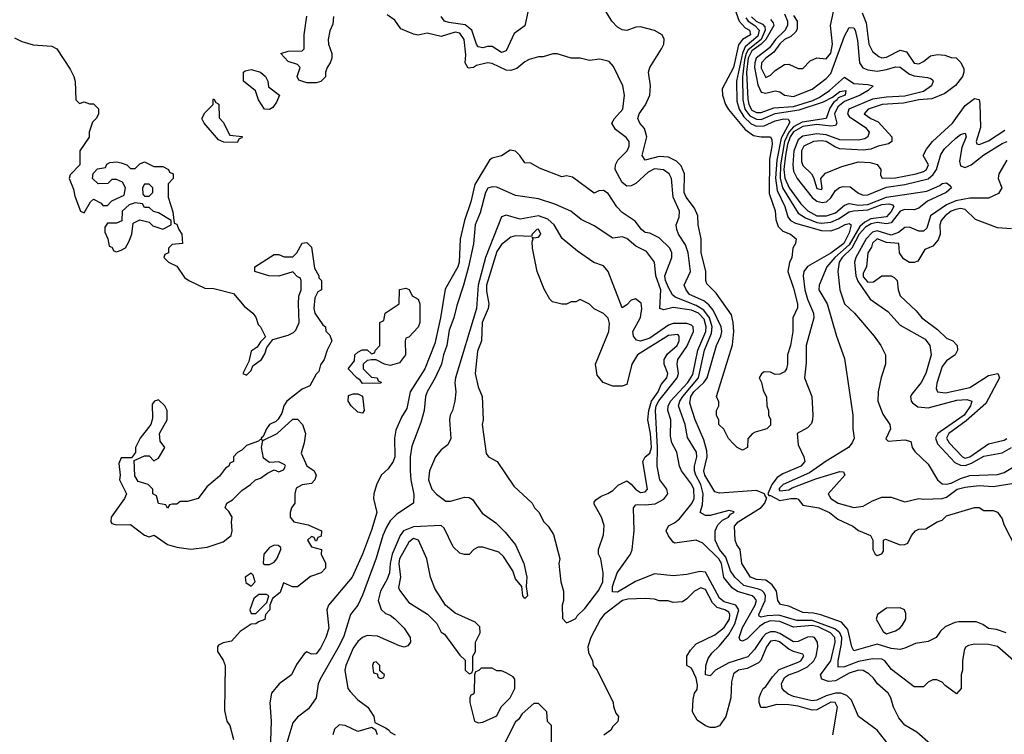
# Model space of a CAD drawing. Header units: inches. Extents: x 2668334 to 2765628, y 828034 to 955234.
# Tile 203 of 218: x 2692732 to 2696979, y 935373 to 938456. Entities that reach past the tile are written whole.
import ezdxf

# ---------------------------------------------------------------- set-up
doc = ezdxf.new("R2010")
doc.units = ezdxf.units.IN
doc.header["$MEASUREMENT"] = 0
doc.layers.add('C6993', color=7, linetype='Continuous')

msp = doc.modelspace()

# ---------------------------------------------------------------- linework, layer by layer
at = {"layer": 'C6993', "color": 4}
for points, elevation in [([(2695790, 938574.9), (2695835.2, 938450), (2695860.6, 938420.6), (2695879.3, 938410), (2695883.8, 938390), (2695850.1, 938369.9), (2695832.5, 938347.5), (2695810, 938249.5), (2695762.5, 938157.5), (2695763, 938130), (2695776.4, 938090), (2695788.9, 938068.9), (2695861.4, 937981.4), (2695896.7, 937956.7), (2695930, 937950.3), (2695970.7, 937950), (2695976.7, 937936.7), (2695977.7, 937917.7), (2695966.2, 937853.8), (2695965.2, 937705.3), (2695990, 937631.3), (2695993.7, 937593.7), (2696003.4, 937563.4), (2696023.4, 937543.4), (2696056, 937530), (2696081, 937510), (2696078, 937490), (2696066, 937470), (2696062.8, 937430), (2696052.3, 937407.7), (2696045.5, 937370), (2696070, 937298), (2696087.3, 937230), (2696086.8, 937213.2), (2696066, 937170), (2696066, 937110), (2696056.3, 937050), (2696044, 937010), (2696044, 936970), (2696039.1, 936950), (2696030, 936937.2), (2696010, 936926), (2695990, 936925.2), (2695970, 936935.3), (2695943.6, 936936.4), (2695931.6, 936928.4), (2695922, 936910), (2695931, 936891), (2695938, 936858), (2695952.7, 936827.3), (2695954, 936790), (2695962, 936770), (2695962, 936750), (2695970.7, 936730.7), (2695970, 936706), (2695954, 936690), (2695903.6, 936676.4), (2695891.6, 936668.4), (2695872.7, 936647.3), (2695871.3, 936610), (2695850, 936598), (2695826, 936610), (2695810, 936626), (2695789.1, 936649.1), (2695769, 936689), (2695748, 936710), (2695747.3, 936727.3), (2695738, 936750), (2695738, 936770), (2695748, 936790), (2695747.3, 936807.3), (2695738, 936830), (2695806.7, 937053.3), (2695811.5, 937110), (2695809.7, 937150), (2695802.4, 937182.4), (2695735.6, 937275.6), (2695696.2, 937316.2), (2695692, 937330), (2695691.5, 937371.5), (2695671.6, 937450), (2695671.6, 937510), (2695658.7, 937570), (2695656.2, 937610), (2695642.5, 937642.5), (2695606.3, 937690), (2695598, 937710), (2695599.6, 937790), (2695584.6, 937824.6), (2695564.9, 937844.9), (2695530, 937862.4), (2695490, 937865.1), (2695429.6, 937849.6), (2695417, 937870), (2695436.9, 937950), (2695426.7, 937986.7), (2695407, 938010), (2695398.4, 938030), (2695403.6, 938050), (2695431.2, 938088.8), (2695449.6, 938130), (2695453.3, 938170), (2695444.5, 938230), (2695449.5, 938250), (2695500.5, 938330), (2695509.6, 938350), (2695511.3, 938371.3), (2695503.7, 938390), (2695470, 938409.5), (2695410, 938424.5), (2695390, 938422.9), (2695350, 938409.3), (2695330, 938412.3), (2695310, 938423.7), (2695286.6, 938450), (2695260.9, 938490)], 4), ([(2694085.5, 938470), (2694082.9, 938437.1), (2694070, 938408), (2694063, 938370), (2694064, 938350), (2694078, 938310), (2694078, 938290), (2694071, 938269), (2694058, 938250), (2694051.3, 938230), (2694050.8, 938209.2), (2694030.9, 938189.1), (2694010, 938184), (2693970, 938184), (2693935.3, 938195.3), (2693928.7, 938210), (2693942, 938250), (2693930, 938262), (2693890, 938276), (2693859, 938310), (2693890, 938320.4), (2693950, 938321.6), (2693959.5, 938330), (2693958.7, 938390), (2693971.1, 938471.1)], 8), ([(2696986, 935810), (2696944.5, 935824.5), (2696910, 935829.6), (2696886.6, 935846.6), (2696858, 935858), (2696782.5, 935857.5), (2696765.5, 935854.5), (2696724, 935836), (2696702.8, 935817.2), (2696684.7, 935790), (2696650, 935772.7), (2696595.8, 935764.2), (2696550, 935743.7), (2696530, 935739.3), (2696490, 935742.4), (2696430, 935760.9), (2696330, 935733.2), (2696320.7, 935750), (2696304.2, 935824.2), (2696276.1, 935856.1), (2696187.9, 935887.9), (2696155.9, 935895.9), (2696110, 935898.7), (2696050, 935925.6), (2696012.7, 935932.7), (2696002, 935950), (2695995.6, 935990), (2695978, 936018), (2695950, 936038.4), (2695910, 936041.3), (2695884.5, 936050), (2695847, 936110), (2695839.3, 936170), (2695824.5, 936190), (2695818.4, 936210), (2695815.1, 936270), (2695831.5, 936290), (2695930, 936351.4), (2695945.8, 936370), (2695954, 936394), (2695950, 936394), (2695944.2, 936410), (2695910, 936424.8), (2695750, 936413.2), (2695730, 936419), (2695687.4, 936490), (2695682.3, 936510), (2695697.7, 936570), (2695695.7, 936595.7), (2695683.1, 936643.1), (2695646, 936730), (2695622, 936802), (2695626.3, 936830), (2695638.9, 936850), (2695682.7, 936890), (2695696.8, 936910), (2695737.4, 937050), (2695756.3, 937090), (2695760.5, 937110), (2695756.9, 937130), (2695722.3, 937202.3), (2695704.9, 937224.9), (2695682.5, 937242.5), (2695621.6, 937270), (2695606, 937290), (2695598.4, 937310), (2695625.1, 937370), (2695614.7, 937450), (2695604.2, 937484.2), (2695574, 937530), (2695566, 937550), (2695562.7, 937570), (2695576.9, 937603.1), (2695577.6, 937630), (2695550.9, 937690), (2695543, 937770), (2695533.6, 937790), (2695508.3, 937808.3), (2695470, 937812), (2695442.7, 937797.3), (2695390, 937749.6), (2695370, 937738.4), (2695350, 937738), (2695330, 937753.2), (2695300.9, 937810), (2695302, 937830), (2695312.3, 937850), (2695352, 937890), (2695360.9, 937910), (2695361.2, 937930), (2695347.2, 937947.2), (2695302.4, 937982.4), (2695286, 938010), (2695297.2, 938030), (2695334, 938070), (2695341.2, 938130), (2695333.2, 938170), (2695293.6, 938253.6), (2695275.1, 938275.1), (2695234, 938286), (2695190, 938279), (2695150, 938289.2), (2695110, 938289.3), (2695050, 938309), (2695031.1, 938308.9), (2694990, 938295.3), (2694970, 938295.3), (2694930, 938284), (2694910, 938274), (2694875.5, 938244.5), (2694850, 938236), (2694830, 938237.6), (2694770, 938266.3), (2694750, 938269.7), (2694702.6, 938257.4), (2694690, 938249.3), (2694666.6, 938246.6), (2694653.2, 938270), (2694656.6, 938303.4), (2694649.7, 938370), (2694630, 938397.4), (2694610, 938401.7), (2694550, 938383.7), (2694490, 938397.2), (2694450, 938389.2), (2694430, 938392.7), (2694376.2, 938416.2), (2694350, 938453.2), (2694316.4, 938476.4)], 8), ([(2694925.1, 938494.9), (2694910.3, 938429.7), (2694864.4, 938395.6), (2694830, 938320.9), (2694810, 938314.5), (2694770, 938340.7), (2694750, 938340.7), (2694730, 938333.6), (2694710, 938338.4), (2694702, 938350), (2694681.5, 938410), (2694653.6, 938433.6), (2694583.1, 938443.1), (2694563.7, 938450), (2694549.4, 938470)], 4), ([(2696030, 938480.3), (2696043, 938450), (2696043, 938430), (2696031.5, 938408.5), (2695991.6, 938370), (2695965.7, 938334.3), (2695909, 938290), (2695902.2, 938270), (2695901.7, 938250), (2695915.3, 938175.3), (2695930, 938142.4), (2695950, 938138.7), (2695990, 938148.5), (2696010, 938143.8), (2696030.7, 938130), (2696070, 938125), (2696150, 938155.3), (2696210, 938202.4), (2696230, 938223.6), (2696290, 938384), (2696310, 938421.6), (2696330, 938420.5), (2696336, 938410), (2696345.6, 938365.6), (2696353.8, 938270), (2696367.9, 938247.9), (2696390, 938239.2), (2696430, 938234), (2696470, 938240.2), (2696510, 938252.6), (2696530, 938250.3), (2696570, 938220.7), (2696590, 938213.8), (2696646.9, 938206.9), (2696662.4, 938202.4), (2696670, 938194.8), (2696672.2, 938190), (2696664.6, 938170), (2696630, 938145.4), (2696550, 938126.2), (2696470, 938122.1), (2696410, 938113.2), (2696307.6, 938070), (2696302, 938050), (2696310, 938038.3), (2696380.3, 937990), (2696396.5, 937970), (2696390.3, 937950), (2696377.6, 937942.4), (2696350, 937936.5), (2696270, 937937.2), (2696210, 937958.5), (2696170, 937963.9), (2696110, 937953.6), (2696090, 937937.4), (2696071.4, 937890), (2696067, 937830), (2696070, 937802), (2696085.8, 937770), (2696150, 937688.3), (2696170, 937673.2), (2696193.5, 937666.5), (2696211.1, 937670), (2696230, 937687.6), (2696250, 937719.5), (2696267.9, 937732.1), (2696283.5, 937736.5), (2696314.5, 937734.5), (2696350, 937707.5), (2696370, 937699), (2696390, 937700.1), (2696470, 937733.6), (2696550, 937744.4), (2696650, 937768.9), (2696672.5, 937787.5), (2696686, 937810), (2696705.4, 937874.6), (2696721.2, 937898.8), (2696770, 937945.3), (2696790, 937960.4), (2696804.7, 937964.7), (2696810, 937966), (2696814.3, 937950), (2696795.1, 937904.9), (2696785.3, 937845.3), (2696790, 937825.3), (2696810, 937818.2), (2696835.1, 937830), (2696890, 937872.4), (2696970, 937921.1), (2696990.4, 937930.4)], 24), ([(2696070, 938474), (2696084.9, 938450), (2696084.7, 938415.3), (2696078, 938402), (2696057.5, 938382.5), (2696030, 938369.6), (2696010, 938351), (2695984.9, 938315.1), (2695950.4, 938290), (2695932, 938270), (2695930, 938246), (2695950, 938206.7), (2695970, 938216.4), (2695990, 938236.4), (2696030, 938263), (2696050, 938264), (2696090, 938244.7), (2696110, 938244.7), (2696142, 938278), (2696170, 938291.3), (2696210, 938286.8), (2696230, 938311.3), (2696237.6, 938350), (2696229, 938430), (2696242.7, 938497.3)], 28), ([(2696365.2, 938485.2), (2696382.4, 938442.4), (2696394, 938350), (2696410, 938318), (2696436.8, 938296.8), (2696450, 938290.8), (2696470, 938294), (2696530, 938324), (2696556.4, 938316.4), (2696590, 938268), (2696610, 938264.9), (2696630, 938274.8), (2696660.5, 938299.5), (2696690, 938305.5), (2696722, 938302), (2696750, 938292), (2696771.6, 938291.6), (2696791.6, 938271.6), (2696803.6, 938243.6), (2696804.7, 938230), (2696798, 938210), (2696767.7, 938172.3), (2696722.5, 938137.5), (2696665.7, 938114.3), (2696610, 938109.6), (2696544.1, 938095.9), (2696452, 938090), (2696390.8, 938070), (2696374.8, 938050), (2696402.8, 938030), (2696435.3, 938015.3), (2696494, 937950), (2696494, 937930), (2696479.6, 937920.4), (2696434, 937910), (2696403, 937897), (2696370, 937893.3), (2696270, 937898), (2696250, 937905.1), (2696210, 937929.6), (2696190, 937933.3), (2696156, 937930), (2696113.4, 937910), (2696104, 937890), (2696103.8, 937843.8), (2696110, 937826.8), (2696146.8, 937790), (2696155.3, 937775.3), (2696170, 937728), (2696190, 937722.8), (2696192.7, 937727.3), (2696188, 937770), (2696206.8, 937793.2), (2696278, 937822), (2696350, 937842.8), (2696399.8, 937839.8), (2696430.9, 937830.9), (2696446, 937810), (2696445.4, 937785.4), (2696451.6, 937771.6), (2696510, 937773), (2696598, 937790), (2696630, 937800.4), (2696643.7, 937810), (2696651.2, 937830), (2696628.7, 937870), (2696642.7, 937897.3), (2696669.5, 937930.5), (2696755.1, 938010), (2696810, 938086), (2696850, 938116), (2696870, 938111.3), (2696873.2, 938093.2), (2696876, 937990), (2696857.3, 937930), (2696860.5, 937920.5), (2696870, 937917.3), (2696910, 937932.4), (2696981.2, 937978.8)], 28), ([(2695863.9, 938463.9), (2695873.4, 938450), (2695902.2, 938430), (2695921.6, 938410), (2695915.9, 938384.1), (2695861.3, 938338.7), (2695848.8, 938311.2), (2695823.5, 938190), (2695824.9, 938104.9), (2695834.6, 938070), (2695855.9, 938035.9), (2695887.1, 938007.1), (2695910, 937995.8), (2695942.8, 937997.2), (2695990, 938018.8), (2696027.3, 938027.3), (2696046, 938026), (2696053.4, 938013.4), (2696016.1, 937943.9), (2695997.1, 937850), (2695992, 937772), (2695999, 937719), (2696032, 937650), (2696045.5, 937605.5), (2696057, 937590), (2696078, 937578), (2696190, 937546.2), (2696230, 937544.7), (2696263.7, 937556.3), (2696292.2, 937572.2), (2696310, 937576.4), (2696318, 937570), (2696310, 937536), (2696286.5, 937490), (2696230, 937449), (2696130, 937391.5), (2696114, 937370), (2696111.7, 937350), (2696118.6, 937290), (2696130, 937250.6), (2696155.6, 937190), (2696156.9, 937170), (2696123.7, 937050), (2696124.1, 936975.9), (2696116.3, 936910), (2696148, 936830), (2696153.4, 936750), (2696150.7, 936730), (2696146.8, 936713.2), (2696130, 936695.3), (2696084.7, 936670), (2696090, 936622), (2696114, 936570), (2696118, 936550), (2696101.6, 936530), (2696023.7, 936496.3), (2695999.5, 936480.5), (2695975.4, 936450), (2695959.1, 936410), (2695962.4, 936402.4), (2695970, 936402.4), (2696010, 936380.7), (2696058, 936390), (2696082, 936390), (2696090, 936386.8), (2696110, 936360.7), (2696178, 936350), (2696224, 936330), (2696261.2, 936301.2), (2696324.7, 936270), (2696350, 936251.3), (2696402, 936230), (2696412, 936210), (2696412, 936170), (2696422, 936150), (2696430, 936144.7), (2696450, 936152), (2696457.2, 936162.8), (2696458, 936210), (2696465.6, 936214.4), (2696530, 936190.7), (2696550, 936191), (2696563.1, 936196.9), (2696579, 936230), (2696595.3, 936250), (2696610, 936257.3), (2696640.2, 936259.8), (2696688.7, 936290), (2696710, 936296), (2696730, 936315.5), (2696850, 936351), (2696870, 936350.7), (2696890, 936338), (2696930, 936338), (2696950, 936331.3), (2696970, 936302), (2696977.3, 936277.3), (2697030, 936174)], 8), ([(2695887.8, 938467.8), (2695908.3, 938450), (2695936, 938436), (2695945.2, 938425.2), (2695947.6, 938410), (2695930, 938370.7), (2695874.1, 938325.9), (2695864.9, 938310), (2695857.8, 938282.2), (2695849, 938209), (2695850.7, 938110), (2695859.5, 938070), (2695881.5, 938041.5), (2695910, 938025.9), (2695930, 938025.5), (2695990, 938050.8), (2696093.5, 938066.5), (2696198.7, 938101.3), (2696238, 938122), (2696270, 938145.5), (2696294.8, 938150), (2696292.7, 938130), (2696261.8, 938118.2), (2696258, 938110), (2696241.7, 938098.3), (2696226.3, 938073.7), (2696210.8, 938029.2), (2696106.8, 938013.2), (2696070, 937993.1), (2696049.4, 937970.6), (2696030.9, 937930), (2696013.3, 937830), (2696011.5, 937771.5), (2696021.7, 937730), (2696090, 937621.1), (2696120.6, 937600.6), (2696170, 937581.3), (2696190, 937578.3), (2696230, 937581.8), (2696263.5, 937596.5), (2696310, 937626.2), (2696328.5, 937631.5), (2696390, 937635.6), (2696450, 937658.6), (2696481.1, 937661.1), (2696496.9, 937656.9), (2696501.6, 937650), (2696490, 937628.2), (2696470, 937605.3), (2696403.4, 937596.6), (2696377.2, 937582.8), (2696356.1, 937563.9), (2696310, 937483.7), (2696247.3, 937430), (2696212.9, 937390), (2696180.5, 937310), (2696178, 937290), (2696214.9, 937230), (2696254.8, 937090), (2696290, 936994), (2696326, 936750), (2696324.7, 936690), (2696330.8, 936650), (2696322.8, 936630), (2696306.8, 936610), (2696210, 936551.5), (2696138.6, 936501.4), (2696025.5, 936450), (2696010, 936436.2), (2696006.7, 936430), (2696010, 936423.8), (2696050, 936428.1), (2696063.3, 936436.7), (2696165.4, 936474.6), (2696270, 936506.8), (2696284.7, 936504.7), (2696291, 936490), (2696218.8, 936410), (2696230.7, 936390), (2696262.8, 936370), (2696330, 936350.6), (2696370, 936356.3), (2696410, 936380.5), (2696450, 936395.5), (2696490, 936395.5), (2696550, 936376.3), (2696610, 936390.7), (2696630, 936387.3), (2696710, 936390.4), (2696730, 936396.4), (2696776, 936430), (2696810, 936439.5), (2696870, 936446.7), (2696930, 936441.1), (2697030, 936458)], 12), ([(2695970, 938456), (2695981.5, 938441.5), (2695984.1, 938430), (2695949.6, 938370), (2695930.3, 938349.7), (2695890, 938321), (2695873.4, 938290), (2695867.2, 938230), (2695872.9, 938112.9), (2695876.6, 938090), (2695890, 938065.8), (2695910, 938055), (2695930, 938054.8), (2695984.3, 938075.7), (2696070, 938081), (2696153, 938107), (2696180.4, 938119.6), (2696225, 938150), (2696290, 938207.2), (2696330, 938181.1), (2696390, 938176.5), (2696413.4, 938170), (2696392.2, 938150), (2696357.3, 938130), (2696290, 938102.6), (2696260.6, 938079.4), (2696246.5, 938050), (2696256.5, 938010), (2696250, 937999.7), (2696230, 937996.2), (2696170, 938004.1), (2696110, 937995.6), (2696070, 937971.5), (2696055.3, 937950), (2696043.1, 937916.9), (2696034.8, 937870), (2696028, 937810), (2696031.8, 937771.8), (2696050.1, 937730.1), (2696101.3, 937661.3), (2696131.2, 937631.2), (2696170, 937610.1), (2696211.1, 937608.9), (2696250, 937621.8), (2696290, 937654.9), (2696310, 937663.2), (2696350, 937655), (2696390, 937657.7), (2696470, 937690.1), (2696644.7, 937715.3), (2696700.3, 937739.7), (2696710, 937748.5), (2696730, 937752), (2696742.4, 937742.4), (2696751, 937730), (2696728.2, 937710), (2696647.6, 937672.4), (2696610, 937643.1), (2696590, 937635.3), (2696550, 937637), (2696530, 937629.1), (2696490, 937579.8), (2696470, 937575), (2696430, 937581.2), (2696404.9, 937575.1), (2696379.9, 937560.1), (2696353.3, 937530), (2696320.6, 937470), (2696279, 937430), (2696265.8, 937410), (2696260.2, 937370), (2696268.7, 937290), (2696288.7, 937230), (2696332, 937190), (2696417.3, 937090), (2696446.8, 937050), (2696466.8, 937010), (2696466.8, 936970), (2696447.9, 936912.1), (2696434, 936850), (2696433.4, 936810), (2696454.4, 936754.4), (2696484.9, 936710), (2696487.7, 936690), (2696467.3, 936647.3), (2696478, 936638), (2696550, 936643.8), (2696576.1, 936636.1), (2696581.6, 936610), (2696592.8, 936592.8), (2696650, 936538), (2696690, 936470.4), (2696710, 936453.4), (2696730, 936451.3), (2696750, 936456.3), (2696790, 936476.8), (2696830, 936489.3), (2696950, 936493.4), (2696977.5, 936502.5), (2697050, 936545.7)], 16), ([(2692710, 938378), (2692741.3, 938361.3), (2692790, 938346.8), (2692870, 938341), (2692892, 938330), (2692950, 938242), (2692966, 938210), (2692971.1, 938188.9), (2692974, 938110), (2692990, 938094), (2693010, 938102), (2693032.7, 938092.7), (2693050, 938092), (2693071.6, 938071.6), (2693071.6, 938048.4), (2693062, 938030), (2693046, 938014), (2693032, 937970), (2693031.6, 937948.4), (2692992, 937890), (2692992, 937830), (2692950, 937786), (2692944.7, 937770), (2692964.7, 937724.7), (2692970, 937694), (2692994, 937630), (2693010, 937622), (2693038, 937670), (2693050, 937682), (2693083.6, 937663.6), (2693090, 937654), (2693110, 937654), (2693130, 937674), (2693182, 937698), (2693188, 937730), (2693175.3, 937755.3), (2693150, 937766), (2693130, 937766), (2693111.6, 937748.4), (2693070, 937748), (2693046, 937770), (2693048.4, 937791.6), (2693067.3, 937812.7), (2693102, 937818), (2693107.3, 937832.7), (2693120.4, 937839.6), (2693150, 937842), (2693170, 937838), (2693194, 937830), (2693210, 937814), (2693230, 937814), (2693250, 937834), (2693270, 937842), (2693310, 937822), (2693350, 937822), (2693374, 937810), (2693378, 937798), (2693394, 937790), (2693394, 937770), (2693372.7, 937747.3), (2693372, 937690), (2693392.7, 937627.3), (2693398, 937578), (2693410, 937574), (2693418, 937550), (2693431, 937530), (2693434, 937490), (2693390, 937486), (2693374, 937470), (2693374, 937450), (2693358, 937442), (2693354, 937430), (2693374, 937410), (2693410, 937392), (2693443.5, 937343.5), (2693462, 937330), (2693530, 937298), (2693570, 937296), (2693654, 937274), (2693699.8, 937219.8), (2693738, 937190), (2693750, 937172), (2693760.7, 937140.7), (2693771.3, 937130), (2693792, 937088), (2693770, 937066), (2693756.9, 937043.1), (2693730, 937026), (2693719.6, 936980.4), (2693694, 936930), (2693710, 936922), (2693730, 936942), (2693738, 936962), (2693775.3, 936990), (2693790, 937014), (2693798, 937042), (2693824, 937076), (2693890, 937094.8), (2693913.2, 937106.8), (2693923.1, 937116.9), (2693938, 937150), (2693934, 937230), (2693936.4, 937263.6), (2693946, 937290), (2693946, 937330), (2693942, 937342), (2693930, 937346), (2693910, 937368), (2693850, 937349.2), (2693806, 937350), (2693746, 937370), (2693746, 937390), (2693830, 937442), (2693850, 937442), (2693872.7, 937432.7), (2693910, 937432), (2693928, 937450), (2693950, 937492), (2693970, 937494), (2693990, 937474), (2694003.6, 937383.6), (2694022, 937350), (2694022, 937342), (2694034, 937330), (2694034, 937290), (2694018, 937282), (2694004.7, 937255.3), (2694001, 937210), (2694004.7, 937190), (2694039.6, 937139.6), (2694050.9, 937130.9), (2694052, 937112), (2694070, 937094), (2694078, 937070), (2694058, 937030), (2694044.7, 936990), (2694030, 936966), (2694022, 936938), (2694010, 936926), (2693983.6, 936876.4), (2693950, 936862), (2693884.7, 936810), (2693871.3, 936790), (2693862, 936758), (2693847.1, 936732.9), (2693837.3, 936722.7), (2693810, 936708.7), (2693796, 936690), (2693782, 936658), (2693774, 936650), (2693778, 936642), (2693770, 936646), (2693762, 936638), (2693710, 936618), (2693690, 936598), (2693671.6, 936588.4), (2693654, 936570), (2693654, 936550), (2693638, 936542), (2693634, 936530), (2693619.6, 936520.4), (2693593.2, 936486.8), (2693539.8, 936440.2), (2693502, 936390), (2693456.4, 936376.4), (2693423.6, 936376.4), (2693410, 936366), (2693390, 936366), (2693378, 936362), (2693370, 936348), (2693362, 936362), (2693330, 936368), (2693322, 936402), (2693306, 936410), (2693306, 936430), (2693286, 936450), (2693243.1, 936463.1), (2693228.4, 936488.4), (2693226, 936554), (2693270, 936574), (2693290, 936574), (2693310, 936552), (2693330, 936564.7), (2693358, 936610), (2693338, 936638), (2693335.3, 936670), (2693368, 936730), (2693368, 936770), (2693358, 936790), (2693330, 936815.3), (2693314, 936810), (2693303.6, 936796.4), (2693305.4, 936734.6), (2693298, 936710), (2693252, 936650), (2693232, 936610), (2693232, 936588), (2693214, 936566), (2693170, 936566), (2693159.6, 936540.4), (2693164.7, 936490), (2693162, 936470), (2693192, 936410), (2693184.7, 936390), (2693126, 936310), (2693124.7, 936290), (2693130, 936282), (2693150, 936276), (2693210, 936278), (2693270, 936231.3), (2693290, 936224.7), (2693311.6, 936231.6), (2693370, 936191), (2693410, 936180.7), (2693470, 936170.8), (2693540.2, 936179.8), (2693610, 936202.8), (2693644, 936230), (2693649, 936250), (2693645.2, 936290), (2693648.7, 936310), (2693634.6, 936334.6), (2693618, 936350), (2693626, 936370), (2693650, 936384.7), (2693690, 936424.7), (2693728, 936450), (2693749, 936471), (2693770, 936478), (2693800.2, 936499.8), (2693830, 936514), (2693850, 936504.7), (2693870, 936514), (2693878, 936530), (2693875.3, 936535.3), (2693850, 936548), (2693810, 936546), (2693784, 936564), (2693775.3, 936610), (2693780.4, 936639.6), (2693842, 936670), (2693910, 936732), (2693930, 936732), (2693951.3, 936710), (2693964.7, 936670), (2693958.8, 936630), (2693945.4, 936585.4), (2693971.1, 936531.1), (2694002, 936510), (2694011.3, 936490), (2694004.7, 936470), (2693990, 936455.3), (2693950, 936448.7), (2693924.7, 936435.3), (2693918, 936410), (2693918, 936370), (2693904.7, 936350), (2693898, 936330), (2693898, 936310), (2693914, 936290), (2693976.9, 936276.9), (2694034, 936250), (2694032.7, 936227.3), (2694018, 936222), (2694012.7, 936207.3), (2694007.3, 936207.3), (2694002, 936222), (2693990, 936226), (2693974, 936210), (2693990, 936182), (2694034, 936170), (2694032, 936150), (2694051.3, 936111.3), (2694051.3, 936090), (2694032, 936070), (2693986.4, 936053.6), (2693930, 936009), (2693908.9, 936008.9), (2693870, 936026), (2693855.3, 935984.7), (2693822, 935958), (2693811.3, 935930), (2693811, 935910), (2693792, 935890), (2693790, 935868), (2693762, 935858), (2693751, 935849), (2693730, 935848), (2693683.5, 935816.5), (2693645.4, 935774.6), (2693610, 935768), (2693590, 935758), (2693584.7, 935750), (2693584.7, 935730), (2693610, 935692), (2693618, 935670), (2693615.3, 935475.3), (2693626, 935430), (2693638, 935410), (2693654.8, 935350)], 8), ([(2697065.2, 935650), (2696950, 935751.6), (2696910, 935760.7), (2696850, 935762), (2696823.6, 935756.4), (2696811.6, 935748.4), (2696805.4, 935734.6), (2696798, 935690), (2696798, 935650), (2696792, 935630), (2696792, 935570), (2696772.7, 935547.3), (2696723.1, 935583.1), (2696710, 935598), (2696687.3, 935607.3), (2696670, 935608), (2696650, 935598), (2696630, 935578), (2696590, 935578), (2696492.7, 935652.7), (2696463.7, 935690), (2696450, 935696.9), (2696410, 935698.5), (2696350, 935687.3), (2696290, 935664.1), (2696262, 935662), (2696261.6, 935690), (2696277.1, 935762.9), (2696278.1, 935790), (2696269.8, 935810), (2696247.5, 935827.5), (2696150, 935863.2), (2696084, 935864), (2696006.7, 935886.7), (2695955.7, 935884.3), (2695930, 935877.6), (2695921.7, 935881.7), (2695919.7, 935890), (2695947, 935950), (2695948.7, 935970), (2695942.5, 935982.5), (2695932.7, 935992.7), (2695918.4, 935998.4), (2695855, 936015), (2695815.8, 936050), (2695797.3, 936077.3), (2695776.9, 936136.9), (2695749.8, 936170), (2695731.6, 936210), (2695731.3, 936250), (2695743.1, 936276.9), (2695763.5, 936296.5), (2695789.3, 936310), (2695797.2, 936322.8), (2695812.7, 936330), (2695813.2, 936333.2), (2695790, 936338.4), (2695710, 936316.9), (2695690, 936316.9), (2695667.3, 936330), (2695676.6, 936363.4), (2695680.3, 936410), (2695669.8, 936450), (2695648, 936490), (2695642.5, 936510), (2695642.8, 936530), (2695652.9, 936570), (2695650.9, 936590), (2695612.6, 936652.6), (2695601.7, 936710), (2695573.7, 936790), (2695578.7, 936810), (2695592.3, 936830), (2695660.2, 936910), (2695686, 937030), (2695716.2, 937103.8), (2695718.4, 937130), (2695706.5, 937170), (2695682.5, 937202.5), (2695650, 937223), (2695559.1, 937259.1), (2695548, 937268), (2695530, 937300.7), (2695517.3, 937330), (2695514.3, 937350), (2695545.4, 937430), (2695545.4, 937450), (2695535.8, 937470), (2695490, 937515.1), (2695450, 937534.5), (2695430, 937538), (2695413.2, 937550), (2695387, 937587), (2695330, 937623.7), (2695308.2, 937648.2), (2695270, 937705.2), (2695250, 937719.3), (2695230, 937718), (2695210, 937708), (2695116.5, 937776.5), (2695090, 937782), (2695070, 937778), (2694974.6, 937814.6), (2694936.4, 937836.4), (2694910, 937838), (2694889, 937870), (2694870, 937889), (2694847.5, 937892.5), (2694810, 937869), (2694770, 937859), (2694758, 937850), (2694695.2, 937744.7), (2694678, 937670), (2694650.3, 937590), (2694631.7, 937508.3), (2694627, 937410), (2694622, 937390), (2694567.2, 937292.8), (2694547, 937170), (2694521.8, 937058.2), (2694478.7, 936950), (2694416.4, 936850), (2694401.1, 936778.9), (2694378.8, 936741.2), (2694354.6, 936685.4), (2694348.2, 936650), (2694350.5, 936570), (2694342.8, 936550), (2694321.4, 936518.6), (2694291.3, 936490), (2694270.8, 936449.2), (2694258.8, 936410), (2694257.3, 936390), (2694273, 936330), (2694250, 936254), (2694210.4, 936150), (2694166, 936050), (2694064, 935930), (2694056.3, 935910), (2694064.9, 935830), (2694052.7, 935790), (2694030, 935744), (2694010, 935719.3), (2693990, 935719), (2693970, 935728), (2693959.6, 935720.4), (2693926.4, 935673.6), (2693904.7, 935630), (2693851.3, 935590), (2693818, 935550), (2693811.1, 935508.9), (2693817.3, 935430), (2693810, 935215.3)], 12), ([(2696990.1, 937849.9), (2696955.6, 937790), (2696952.2, 937770), (2696968, 937730), (2696953.7, 937706.3), (2696910, 937685.4), (2696830, 937685.8), (2696770, 937673.8), (2696730, 937657.2), (2696660.7, 937610), (2696644.4, 937555.6), (2696630, 937543.5), (2696610, 937543.1), (2696570, 937561.1), (2696550, 937559.7), (2696522.8, 937537.2), (2696490, 937526), (2696430, 937545), (2696410, 937538.4), (2696383, 937510), (2696338.5, 937430), (2696333.2, 937410), (2696338.8, 937350), (2696347, 937327), (2696400.5, 937250), (2696476.2, 937196.2), (2696530, 937138.4), (2696637.3, 937077.3), (2696658, 937050), (2696662.6, 937010), (2696640.9, 936930), (2696620.3, 936890), (2696579.2, 936840.8), (2696574.4, 936830), (2696577.1, 936810), (2696583, 936803), (2696605.4, 936785.4), (2696650, 936781.5), (2696774.3, 936814.3), (2696817.2, 936817.2), (2696838.8, 936810), (2696833.4, 936790), (2696804.9, 936750), (2696701.7, 936678.3), (2696692.1, 936670), (2696681.8, 936650), (2696690, 936626), (2696765.3, 936545.3), (2696790, 936533.4), (2696810, 936532.1), (2696837.6, 936542.4), (2696890, 936572), (2696970, 936586.7), (2697009.7, 936610)], 24), ([(2696660.7, 935330), (2696602, 935382), (2696550, 935412.7), (2696524.2, 935444.2), (2696500.7, 935490), (2696489.5, 935530), (2696478, 935550), (2696432.3, 935590), (2696415.1, 935615.1), (2696394, 935634), (2696370, 935647.8), (2696350, 935649.7), (2696310, 935636.5), (2696250, 935603.2), (2696221.1, 935601.1), (2696191.8, 935610), (2696186.2, 935630), (2696229.8, 935690), (2696249, 935770), (2696247.9, 935790), (2696228.5, 935810), (2696175.9, 935835.9), (2696150, 935842.5), (2696070, 935834.5), (2696010, 935858.9), (2695970, 935861.8), (2695946.5, 935853.5), (2695922.7, 935837.3), (2695870, 935785.3), (2695850, 935774), (2695839.5, 935779.5), (2695835.1, 935790), (2695850, 935834), (2695904.8, 935930), (2695909.8, 935950), (2695901.8, 935961.8), (2695890.5, 935970.5), (2695828.6, 935988.6), (2695805, 936005), (2695769.3, 936049.3), (2695758.6, 936110), (2695747.7, 936130), (2695678, 936198), (2695650, 936209.7), (2695558, 936198), (2695550, 936202), (2695530, 936229), (2695520.7, 936250), (2695530, 936272.2), (2695555.6, 936284.4), (2695578, 936302), (2695631.4, 936368.6), (2695640.4, 936390), (2695639.3, 936430), (2695630, 936451.5), (2695587, 936510), (2695578, 936530), (2695566.6, 936590), (2695544.2, 936630), (2695538.3, 936658.3), (2695541.1, 936730), (2695528.1, 936770), (2695528.2, 936788.2), (2695538.5, 936810), (2695613.6, 936890), (2695634.8, 936925.2), (2695656.8, 937030), (2695691.1, 937110), (2695693.4, 937130), (2695683.6, 937163.6), (2695659.3, 937190), (2695630, 937201.9), (2695550, 937214.2), (2695510, 937203.5), (2695493.2, 937210), (2695497.7, 937290), (2695475, 937350), (2695469.7, 937409.7), (2695435.6, 937455.6), (2695390, 937478.9), (2695350, 937511.8), (2695330, 937519.5), (2695290, 937512.7), (2695210, 937566.6), (2695154.1, 937594.1), (2695109.8, 937629.7), (2695040.3, 937660.3), (2694970, 937683.5), (2694870, 937697.6), (2694790, 937733.3), (2694770, 937735.1), (2694751.8, 937728.2), (2694741.1, 937710), (2694718, 937622), (2694696, 937570), (2694688.7, 937488.7), (2694668.3, 937390), (2694646.7, 937310), (2694616.7, 937223.3), (2694604.9, 937170), (2694584.1, 937115.9), (2694574.7, 937050), (2694559.6, 937010), (2694551.3, 936970), (2694524.6, 936910), (2694488.8, 936850), (2694482.6, 936830), (2694476.5, 936770), (2694462.5, 936717.5), (2694423.9, 936616.1), (2694416.2, 936570), (2694415.8, 936510), (2694418.5, 936470), (2694432.4, 936407.6), (2694430.8, 936370), (2694358.2, 936321.8), (2694330, 936293.6), (2694313.4, 936266.6), (2694297.7, 936230), (2694270, 936133.2), (2694210, 935973.2), (2694190.2, 935929.8), (2694159.1, 935890), (2694130, 935796), (2694110, 935754), (2694027.7, 935610), (2694019.1, 935590), (2694010.8, 935530), (2693977.4, 935482.6), (2693930, 935446), (2693910, 935422), (2693883.9, 935336.1)], 16), ([(2697010, 937553.2), (2696950, 937557.2), (2696853.8, 937593.8), (2696810, 937637), (2696790, 937640.5), (2696770, 937637.4), (2696750, 937629.5), (2696723.8, 937610), (2696706, 937590), (2696700.4, 937570), (2696702, 937530), (2696694, 937506), (2696670, 937479), (2696635.3, 937464.7), (2696606.4, 937413.6), (2696590, 937408), (2696570, 937408), (2696544.2, 937424.2), (2696526, 937450), (2696524, 937490), (2696470, 937495.1), (2696430, 937511), (2696410, 937491.8), (2696405.4, 937474.6), (2696390.6, 937450), (2696384.4, 937390), (2696370, 937362), (2696370, 937346.4), (2696390, 937323.9), (2696415.1, 937324.9), (2696450, 937350.6), (2696490.5, 937350.5), (2696503.5, 937343.5), (2696516, 937330), (2696521, 937290), (2696530, 937264.7), (2696599.1, 937199.1), (2696622.8, 937170), (2696690, 937119.1), (2696730, 937082), (2696756, 937070), (2696774.8, 937050), (2696776.3, 937030), (2696766.8, 937010), (2696730, 936983.7), (2696710, 936959), (2696687.9, 936887.9), (2696685.2, 936865.2), (2696690.8, 936850.8), (2696725.3, 936845.3), (2696830, 936868.2), (2696910, 936921.1), (2696951.3, 936930), (2696958, 936910), (2696899.4, 936800.6), (2696814.3, 936725.7), (2696738.7, 936670), (2696728.8, 936650), (2696741.3, 936630), (2696798, 936570), (2696810, 936564.7), (2696830, 936569.3), (2696910, 936625.3), (2696978, 936642), (2696990, 936648.7)], 28), ([(2696510, 935289.6), (2696430, 935391.2), (2696349.7, 935449.7), (2696319.5, 935519.5), (2696300, 935540), (2696274, 935550), (2696250, 935550.5), (2696210, 935539.4), (2696170, 935520.3), (2696150, 935516.8), (2696070, 935536.4), (2696046, 935546), (2696030, 935558.7), (2696021.1, 935570), (2696017.3, 935590), (2696030, 935617.4), (2696047.6, 935630), (2696090, 935643.5), (2696130, 935664.3), (2696157.8, 935690), (2696167.7, 935710), (2696173.8, 935750), (2696173.1, 935770), (2696159.6, 935790), (2696150, 935793.8), (2696130, 935792.1), (2696090, 935773), (2696070, 935772.2), (2696010, 935807.5), (2695990, 935815), (2695970, 935815.2), (2695950, 935806.2), (2695935.2, 935790), (2695901.1, 935738.9), (2695872.8, 935707.2), (2695790, 935681.5), (2695733.4, 935650), (2695710, 935625.1), (2695690, 935629.6), (2695691.1, 935670), (2695700.7, 935699.3), (2695716.6, 935723.4), (2695750, 935754.7), (2695790, 935803.5), (2695815.7, 935850), (2695833.8, 935910), (2695820.5, 935930), (2695770, 935944.5), (2695750, 935959.7), (2695690, 936072.3), (2695665.2, 936074.8), (2695610, 936062.7), (2695550, 936057), (2695470, 936065.6), (2695387.9, 936032.1), (2695310, 935985.3), (2695288.1, 935988.1), (2695288.7, 936010), (2695308.5, 936070), (2695366.8, 936150), (2695373.8, 936170), (2695381.7, 936250), (2695379.6, 936350), (2695390, 936363), (2695395.9, 936364.1), (2695430, 936362.3), (2695472.7, 936367.3), (2695510, 936387), (2695527.3, 936410), (2695522.9, 936430), (2695492.4, 936470), (2695481.2, 936530), (2695483.4, 936610), (2695473.8, 936770), (2695477.3, 936790), (2695488.4, 936811.6), (2695568.1, 936910), (2695573.3, 936930), (2695567.6, 936970), (2695570.9, 936990), (2695610, 937045.7), (2695637.7, 937110), (2695636.4, 937130), (2695630, 937138.3), (2695610, 937145.6), (2695550, 937144.4), (2695530, 937137.3), (2695450, 937082.3), (2695410, 937068.6), (2695392.7, 937072.7), (2695378.7, 937090), (2695376.9, 937110), (2695410, 937171), (2695415.8, 937210), (2695412.4, 937232.4), (2695388.1, 937251.9), (2695370, 937245.2), (2695350, 937225.2), (2695330, 937213.2), (2695270, 937369.6), (2695250, 937393.5), (2695207.9, 937407.9), (2695137.6, 937457.6), (2695071.8, 937511.8), (2695037.3, 937570), (2695010, 937594.8), (2694970, 937608.8), (2694890, 937595.3), (2694830, 937612.6), (2694810, 937605.1), (2694741.6, 937430), (2694709.4, 937310), (2694702.6, 937210), (2694611.8, 936910), (2694608.9, 936888.9), (2694613.4, 936850), (2694608.4, 936810), (2694599.1, 936770), (2694588, 936750), (2694585.5, 936730), (2694591.8, 936648.2), (2694578.9, 936621.1), (2694550, 936599.5), (2694524.9, 936570), (2694498.9, 936510), (2694494.7, 936470), (2694510.2, 936430), (2694530, 936408.2), (2694570, 936378.7), (2694590, 936378.4), (2694650, 936395.5), (2694670, 936394), (2694685.2, 936385.2), (2694726.4, 936326.4), (2694785.2, 936285.2), (2694825.2, 936245.2), (2694870.4, 936190.4), (2694906.8, 936110), (2694919.1, 936050), (2694916, 936010), (2694922, 935970), (2694910, 935958), (2694902, 935970), (2694898, 936010), (2694870, 936044), (2694858.4, 936078.4), (2694819.1, 936139.1), (2694798, 936158), (2694730, 936179.6), (2694710, 936179.5), (2694691, 936170), (2694670, 936148.7), (2694650, 936148), (2694630, 936154), (2694601.2, 936181.2), (2694562.7, 936262.7), (2694550, 936273.2), (2694430, 936268), (2694387.9, 936250), (2694372.3, 936230), (2694338.7, 936150), (2694330.2, 936110.2), (2694327.7, 936070), (2694317.4, 936042.6), (2694287.6, 935990), (2694278.6, 935950), (2694291.5, 935911.5), (2694310, 935893.4), (2694330, 935886.8), (2694350, 935870.7), (2694390.8, 935830), (2694416, 935790), (2694418, 935770), (2694405.4, 935754.6), (2694390, 935749.2), (2694370, 935754), (2694275.6, 935795.6), (2694230, 935798.7), (2694210, 935790.9), (2694190, 935773.7), (2694170, 935744.2), (2694138.6, 935670), (2694134.4, 935650), (2694147.7, 935570), (2694156.7, 935556.7), (2694190, 935522), (2694233.4, 935490), (2694259.1, 935450), (2694263.5, 935423.5), (2694310, 935400.7), (2694326, 935390), (2694330, 935382), (2694352, 935370)], 24), ([(2696239.3, 935370), (2696259.6, 935490), (2696249.5, 935509.5), (2696230, 935510.8), (2696170, 935478), (2696150, 935476.4), (2696090, 935494.2), (2696050, 935500.4), (2695998, 935502), (2695950, 935488), (2695928.9, 935488.9), (2695922, 935510), (2695922, 935530), (2695928.7, 935550), (2695939, 935570), (2695950, 935578.8), (2695979.3, 935620.7), (2696007.9, 935652.1), (2696090, 935683.7), (2696100.9, 935690), (2696113.6, 935710), (2696110, 935719), (2696070, 935729.6), (2696050, 935739.7), (2696008.6, 935771.4), (2695990, 935777.7), (2695970, 935774.3), (2695952.4, 935750), (2695929.1, 935690.9), (2695918.6, 935681.4), (2695870, 935656.3), (2695832, 935650), (2695810, 935634), (2695801.4, 935598.6), (2695798.8, 935530), (2695778, 935450), (2695750, 935408.7), (2695730, 935402), (2695710, 935402), (2695690, 935408.7), (2695653.6, 935433.6), (2695634, 935470), (2695636.4, 935523.6), (2695642, 935550), (2695654.2, 935565.8), (2695655.3, 935584.7), (2695650, 935615.3), (2695630, 935658), (2695609, 935669), (2695609.2, 935710), (2695624.8, 935735.2), (2695650, 935762.8), (2695730, 935802), (2695770, 935833.4), (2695792.7, 935870), (2695794.8, 935890), (2695790, 935899.5), (2695773.2, 935910), (2695740.5, 935920.5), (2695729.7, 935929.7), (2695719.8, 935939.8), (2695690, 935996.9), (2695670, 936004.2), (2695642, 935990), (2695610, 935957.2), (2695590, 935944), (2695550, 935942), (2695528.4, 935948.4), (2695490, 935948.7), (2695470, 935955.3), (2695430, 935958), (2695355.5, 935955.5), (2695332, 935950), (2695253.4, 935890), (2695237.1, 935870), (2695196, 935790), (2695182, 935750), (2695185.4, 935725.4), (2695202, 935690), (2695204.7, 935670), (2695222, 935650), (2695292, 935510), (2695292.7, 935492.7), (2695303.6, 935463.6), (2695314, 935450), (2695311.6, 935428.4), (2695290, 935406), (2695282, 935390), (2695251.6, 935368.4)], 28), ([(2695026, 935330), (2695026, 935410), (2695008, 935428), (2695006, 935470), (2694970, 935506), (2694950, 935506), (2694899.6, 935460.4), (2694883.6, 935436.4), (2694870, 935426), (2694822, 935330)], 28), ([(2694275.3, 935370), (2694268, 935390), (2694250, 935402), (2694190, 935385.2), (2694135.3, 935410), (2694110, 935413.6), (2694090, 935395.1), (2694082.6, 935370)], 24)]:
    msp.add_lwpolyline(points, dxfattribs=dict(at, elevation=elevation))
for points, elevation in [([(2693810, 938068), (2693788, 938070), (2693762, 938110), (2693748.9, 938148.9), (2693698, 938190), (2693698, 938230), (2693704.7, 938235.3), (2693730, 938241), (2693771.3, 938230), (2693792, 938210), (2693802, 938190), (2693805.4, 938165.4), (2693852, 938130), (2693839.8, 938100.2), (2693823.6, 938076.4)], 8), ([(2693670, 937926), (2693612.7, 937927.3), (2693590, 937938), (2693528, 938010), (2693518, 938030), (2693530, 938054), (2693566, 938090), (2693566, 938110), (2693570, 938114), (2693578, 938098), (2693591.6, 938091.6), (2693592.7, 938032.7), (2693610, 938014), (2693638, 937958), (2693691.6, 937951.6), (2693690, 937946), (2693678, 937942)], 8), ([(2693290, 937746), (2693270, 937746), (2693262, 937730), (2693263.6, 937703.6), (2693270, 937694), (2693290, 937694), (2693306, 937710), (2693306, 937730)], 8), ([(2693230, 937666), (2693203.6, 937656.4), (2693174, 937630), (2693172.7, 937587.3), (2693150, 937578), (2693110, 937578), (2693099.6, 937560.4), (2693099.6, 937539.6), (2693112, 937510), (2693118, 937478), (2693130, 937474), (2693138, 937458), (2693150, 937454), (2693170, 937462), (2693188.4, 937471.6), (2693203.1, 937496.9), (2693215.3, 937530), (2693222, 937578), (2693250, 937592), (2693290, 937582), (2693306.4, 937566.4), (2693350, 937552), (2693386, 937570), (2693386, 937590), (2693330, 937622), (2693308.4, 937628.4), (2693290, 937646), (2693270, 937646), (2693262, 937662)], 8), ([(2694970, 937552), (2694962, 937550), (2694942, 937530), (2694939.6, 937520.4), (2694870, 937522.7), (2694850, 937517.2), (2694810, 937485.2), (2694790, 937456), (2694745.8, 937310), (2694744.8, 937284.8), (2694754.9, 937230), (2694753, 937210), (2694727.2, 937150), (2694723.8, 937070), (2694706.2, 937026.2), (2694696.3, 936930), (2694710, 936872), (2694726.8, 936830), (2694731.3, 936730), (2694726, 936710), (2694743.6, 936583.6), (2694754, 936570), (2694792, 936550), (2694863.5, 936443.5), (2694942, 936370), (2694952, 936350), (2694970.9, 936330.9), (2694992, 936290), (2695012, 936270), (2695034.4, 936234.4), (2695061, 936130), (2695058, 936110), (2695061, 936070), (2695066, 936030), (2695078, 935990), (2695078, 935950), (2695071.3, 935930), (2695072.7, 935872.7), (2695090, 935854), (2695110, 935862), (2695130, 935872), (2695136, 935884), (2695170, 935916), (2695230, 935994.8), (2695246.6, 936030), (2695249, 936070), (2695238, 936130), (2695228, 936150), (2695228, 936170), (2695250, 936234), (2695252.9, 936272.9), (2695242, 936310), (2695210, 936366), (2695210, 936374), (2695216.4, 936383.6), (2695240.2, 936399.8), (2695268.9, 936411.1), (2695290, 936424.7), (2695312.7, 936447.3), (2695350, 936466), (2695370, 936451.3), (2695387.3, 936430), (2695410, 936416.4), (2695430, 936419.1), (2695439.5, 936430), (2695419.5, 936550), (2695429, 936570), (2695450, 936585.5), (2695456.8, 936610), (2695452.2, 936670), (2695441.1, 936730), (2695445.1, 936770), (2695457.4, 936810), (2695485.3, 936850), (2695498.2, 936881.8), (2695522.9, 936910), (2695527, 936930), (2695511.6, 936970), (2695511.8, 936990), (2695525.7, 937014.3), (2695567, 937050), (2695576.9, 937070), (2695577, 937090), (2695570, 937097), (2695530, 937092.6), (2695397.1, 937010), (2695372.4, 936970), (2695350, 936882), (2695330, 936874), (2695290, 936874), (2695248, 936890), (2695222, 936922), (2695215.3, 936970), (2695272.7, 937110), (2695275.5, 937144.5), (2695270, 937168), (2695250, 937188.7), (2695210, 937208), (2695190, 937228), (2695150, 937248), (2695130, 937238), (2695110, 937238), (2695091.1, 937228.9), (2695070, 937228), (2695030, 937238), (2695018, 937250), (2694993.6, 937293.6), (2694964, 937370), (2694944, 937470), (2694942, 937498), (2694946, 937510), (2694942, 937518), (2694950, 937514), (2694970, 937518), (2694979, 937530)], 28), ([(2694330, 936964), (2694306, 936970), (2694270, 936988), (2694250, 936988), (2694230, 936986), (2694214, 936970), (2694214, 936950), (2694250, 936914), (2694274, 936910), (2694278, 936898), (2694291.6, 936891.6), (2694290, 936888), (2694210, 936886), (2694200.4, 936900.4), (2694186, 936910), (2694148.7, 936950), (2694176.4, 936983.6), (2694178, 937010), (2694190, 937022), (2694208.4, 937031.6), (2694230, 937032), (2694250, 937014), (2694262, 937018), (2694266, 937030), (2694286, 937050), (2694286, 937150), (2694302, 937158), (2694308, 937190), (2694368, 937230), (2694370, 937292), (2694396.9, 937296.9), (2694411.1, 937291.1), (2694424.7, 937264.7), (2694451.3, 937250), (2694458, 937230), (2694457.3, 937150), (2694450, 937128.7), (2694410, 937086), (2694398, 937082), (2694394, 937070), (2694396, 937010), (2694370, 936975.3)], 8), ([(2694210, 936758), (2694190, 936762), (2694162, 936790), (2694148, 936810), (2694150, 936834), (2694170, 936842), (2694190, 936842), (2694211, 936831), (2694218, 936770)], 8), ([(2693830, 936188), (2693810, 936178), (2693784.7, 936150), (2693782, 936110), (2693790, 936104.7), (2693810, 936104.7), (2693830, 936116), (2693841.2, 936130), (2693858, 936170), (2693858, 936178), (2693847.3, 936187.3)], 8), ([(2694430, 936217), (2694410, 936201.2), (2694370.4, 936130), (2694367.9, 936110), (2694374.8, 936050), (2694365.4, 936005.4), (2694370, 935994), (2694410, 935941), (2694490.9, 935890.9), (2694531.1, 935851.1), (2694550, 935814), (2694564.7, 935804.7), (2694630, 935714), (2694652.7, 935692.7), (2694654, 935650), (2694670, 935634), (2694682, 935638), (2694686, 935650), (2694686, 935710), (2694698, 935730), (2694698, 935770), (2694718, 935810), (2694716.4, 935836.4), (2694696.4, 935856.4), (2694610, 935895.3), (2694569.2, 935929.2), (2694522, 936002), (2694504, 936050), (2694488.7, 936130), (2694452.7, 936210)], 28), ([(2693730, 936068), (2693704.7, 936050), (2693707.5, 936027.5), (2693730, 936012), (2693748, 936030), (2693739, 936059)], 8), ([(2693796.4, 935976.4), (2693763.6, 935976.4), (2693742, 935958), (2693724.7, 935910), (2693730, 935894), (2693750, 935894), (2693798, 935942), (2693806, 935970)], 8), ([(2696530, 935919), (2696470, 935917.2), (2696431.3, 935890), (2696426, 935870), (2696456.9, 935816.9), (2696470, 935806), (2696510, 935818.8), (2696528.7, 935830), (2696538, 935842), (2696554, 935870), (2696553.6, 935893.6), (2696548, 935910)], 8), ([(2694270, 935686), (2694258, 935682), (2694254, 935670), (2694258, 935638), (2694274, 935634), (2694278, 935618), (2694290, 935614), (2694302, 935618), (2694306, 935630), (2694286, 935646), (2694286, 935670)], 28), ([(2694770, 935658), (2694722, 935658), (2694712.7, 935647.3), (2694698, 935642), (2694694, 935630), (2694692.7, 935552.7), (2694690, 935546), (2694678, 935542), (2694674, 935530), (2694674, 935510), (2694694, 935430), (2694710, 935422), (2694730, 935424.7), (2694790, 935452), (2694809, 935491), (2694848, 935530), (2694868, 935570), (2694868, 935610), (2694860.4, 935620.4), (2694830, 935638), (2694810, 935646), (2694790, 935646)], 28)]:
    msp.add_lwpolyline(points, close=True, dxfattribs=dict(at, elevation=elevation))

doc.saveas('drawing.dxf')
